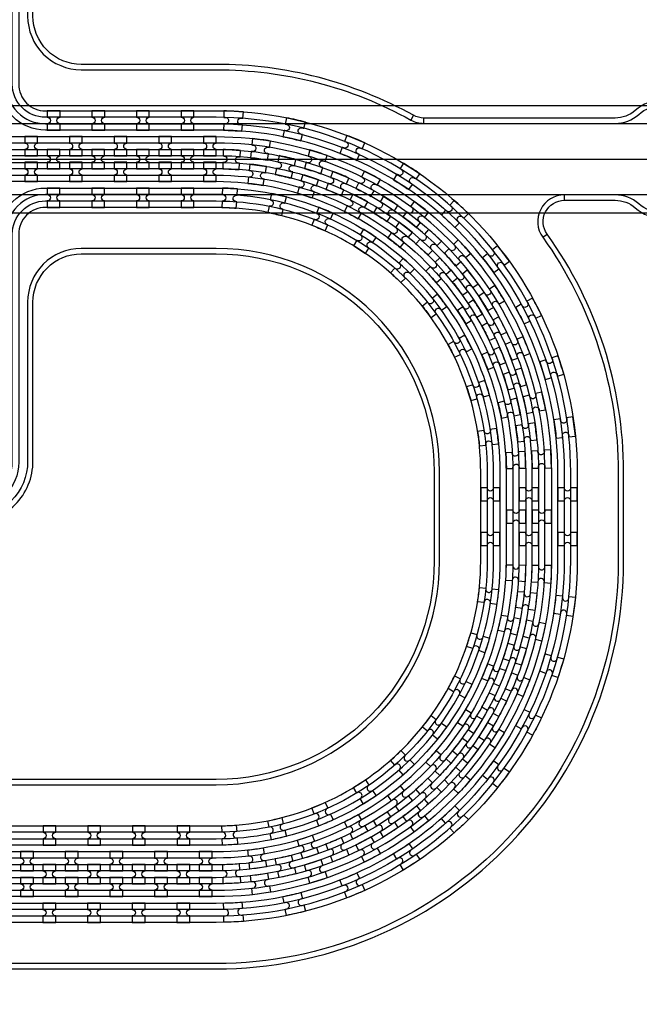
# Model space of a CAD drawing. Extents: x -63500 to 63500, y -63500 to 63500.
# Tile 124 of 256: x -8357 to -4888, y 402 to 5910. Entities that reach past the tile are written whole.
import ezdxf

# ---------------------------------------------------------------- set-up
doc = ezdxf.new("R2010")
doc.units = 13
doc.header["$MEASUREMENT"] = 0
for name, color, linetype in [('1_Metal', 2, 'Continuous'), ('2_Electrodes', 5, 'Continuous'), ('3_Outline', 4, 'Continuous')]:
    doc.layers.add(name, color=color, linetype=linetype)

# ---------------------------------------------------------------- blocks, each defined once
blk = doc.blocks.new('*U127')
at = {"layer": '1_Metal'}
for points in [[(137.3, 193.7, -1), (140.1, 229.6, 0.000475), (142.9, 229.4), (145.6, 265.3, -0.013499), (66.1, 273.3), (61.5, 237.6, 0.000627), (65.3, 237.1, -1), (60.8, 201.4, -0.000627), (56.9, 201.9), (52.3, 166.2, 0.013498), (137.6, 157.5), (140.3, 193.5, -0.000475)], [(-23, 31.6), (-17.3, 67.2, -0.000725), (-22.1, 68, -1), (-16.2, 103.5, 0.000725), (-11.5, 102.7), (-5.7, 138.2, -0.013497), (-91.8, 154.6), (-99.5, 119.4, 0.000878), (-93.8, 118.2, -1), (-101.4, 83, -0.000877), (-107.2, 84.3), (-114.9, 49.1, 0.013496)], [(38.6, 59.1), (34, 23.4, 0.000987), (40.8, 22.5, -1), (36.4, -13.2, -0.000987), (29.4, -12.4), (24.9, -48.1, 0.013495), (121.7, -57.8), (124.4, -21.9, -0.000835), (118.5, -21.5, -1), (121.3, 14.4, 0.000835), (127, 14), (129.7, 49.9, -0.013497), (38.6, 59.1)], [(-122.5, 13.9), (-130.2, -21.2, 0.001088), (-122.5, -22.9, -1), (-130.1, -58.1, -0.001088), (-137.9, -56.4), (-145.6, -91.6, 0.013495), (-46.1, -110.5), (-40.3, -75, -0.000936), (-47.1, -73.9, -1), (-41.2, -38.3, 0.000936), (-34.6, -39.4), (-28.8, -3.9, -0.013496)], [(16.3, -192.1, -1), (11.9, -227.9, -0.001268), (1.9, -226.6), (-2.6, -262.3, 0.013494), (105.8, -273.3), (108.5, -237.4, -0.001116), (99.6, -236.7, -1), (102.5, -200.8, 0.001116), (111.1, -201.5), (113.8, -165.6, -0.013495), (11.1, -155.2), (6.5, -190.9, 0.001268)]]:
    blk.add_lwpolyline(points, format="xyb", close=True, dxfattribs=at)
blk = doc.blocks.new('*U121')
at = {"layer": '1_Metal', "color": 0, "linetype": 'ByBlock', "lineweight": -2, "transparency": 16777216}
for p, rotation in [((-415.8, 1200.9), 80.00000000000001), ((-537.3, 919.2), 70.00000000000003), ((-705.7, 662.9), 59.99999999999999), ((-916.2, 439.7), 50), ((-1162.2, 256.5), 40), ((-1436.2, 118.7), 30.00000000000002), ((-1730.1, 30.7), 19.99999999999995), ((-2034.7, -5), 9.999999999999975)]:
    blk.add_blockref('*U127', p, dxfattribs=dict(at, rotation=rotation))
blk.add_blockref('*U127', (-2340.9, 12.7), dxfattribs=at)
blk = doc.blocks.new('*U123')
at = {"layer": '1_Metal'}
for points in [[(137.3, 193.7, -1), (140.1, 229.6, 0.000475), (142.9, 229.4), (145.6, 265.3, -0.013499), (66.1, 273.3), (61.5, 237.6, 0.000627), (65.3, 237.1, -1), (60.8, 201.4, -0.000627), (56.9, 201.9), (52.3, 166.2, 0.013498), (137.6, 157.5), (140.3, 193.5, -0.000475)], [(-23, 31.6), (-17.3, 67.2, -0.000725), (-22.1, 68, -1), (-16.2, 103.5, 0.000725), (-11.5, 102.7), (-5.7, 138.2, -0.013497), (-91.8, 154.6), (-99.5, 119.4, 0.000878), (-93.8, 118.2, -1), (-101.4, 83, -0.000877), (-107.2, 84.3), (-114.9, 49.1, 0.013496)], [(38.6, 59.1), (34, 23.4, 0.000987), (40.8, 22.5, -1), (36.4, -13.2, -0.000987), (29.4, -12.4), (24.9, -48.1, 0.013495), (121.7, -57.8), (124.4, -21.9, -0.000835), (118.5, -21.5, -1), (121.3, 14.4, 0.000835), (127, 14), (129.7, 49.9, -0.013497), (38.6, 59.1)], [(-122.5, 13.9), (-130.2, -21.2, 0.001088), (-122.5, -22.9, -1), (-130.1, -58.1, -0.001088), (-137.9, -56.4), (-145.6, -91.6, 0.013495), (-46.1, -110.5), (-40.3, -75, -0.000936), (-47.1, -73.9, -1), (-41.2, -38.3, 0.000936), (-34.6, -39.4), (-28.8, -3.9, -0.013496)], [(16.3, -192.1, -1), (11.9, -227.9, -0.001268), (1.9, -226.6), (-2.6, -262.3, 0.013494), (105.8, -273.3), (108.5, -237.4, -0.001116), (99.6, -236.7, -1), (102.5, -200.8, 0.001116), (111.1, -201.5), (113.8, -165.6, -0.013495), (11.1, -155.2), (6.5, -190.9, 0.001268)]]:
    blk.add_lwpolyline(points, format="xyb", close=True, dxfattribs=at)
blk = doc.blocks.new('*U124')
at = {"layer": '1_Metal', "color": 0, "linetype": 'ByBlock', "lineweight": -2, "transparency": 16777216}
for p, rotation in [((-415.8, 1200.9), 80.00000000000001), ((-537.3, 919.2), 70.00000000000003), ((-705.7, 662.9), 59.99999999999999), ((-916.2, 439.7), 50), ((-1162.2, 256.5), 40), ((-1436.2, 118.7), 30.00000000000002), ((-1730.1, 30.7), 19.99999999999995), ((-2034.7, -5), 9.999999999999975)]:
    blk.add_blockref('*U123', p, dxfattribs=dict(at, rotation=rotation))
blk.add_blockref('*U123', (-2340.9, 12.7), dxfattribs=at)
blk = doc.blocks.new('*U125')
at = {"layer": '1_Metal'}
for points in [[(-270, 36), (-270, -36), (-234, -36, -0.414214), (-216, -18), (-216, -18, -0.414214), (-198, -36), (-162, -36), (-162, 36), (-198, 36, -0.414214), (-216, 18), (-216, 18, -0.414214), (-234, 36)], [(54, -35.9), (54, 36.1), (18, 36.1, -0.414214), (0, 18.1), (0, 18.1, -0.414214), (-18, 36.1), (-54, 36.1), (-54, -35.9), (-18, -35.9, -0.414214), (0, -17.9), (0, -17.9, -0.414214), (18, -35.9), (54, -35.9)], [(162, 35.9), (162, -36.1), (198, -36.1, -0.414214), (216, -18.1), (216, -18.1, -0.414214), (234, -36.1), (270, -36.1), (270, 35.9), (234, 35.9, -0.414214), (216, 17.9), (216, 17.9, -0.414214), (198, 35.9)]]:
    blk.add_lwpolyline(points, format="xyb", close=True, dxfattribs=at)
blk = doc.blocks.new('*U126')
at = {"layer": '1_Metal', "color": 0, "linetype": 'ByBlock', "lineweight": -2, "transparency": 16777216}
for p in [(0, 250), (0, 0)]:
    blk.add_blockref('*U125', p, dxfattribs=at)

msp = doc.modelspace()

# ---------------------------------------------------------------- linework, layer by layer
for p, q in [((-10651.5, 5430), (-3100.9, 5430)), ((-10651.5, 5330), (-2629.9, 5330)), ((-13786, 5130), (-5621.8, 5130)), ((-5841.8, 5130), (-2841.8, 5130)), ((-2629.9, 4930), (-10651.5, 4930)), ((-10651.5, 4830), (-3100.9, 4830))]:
    msp.add_line(p, q)
for radius in [50000, 47500, 45000]:
    msp.add_circle((0, 0), radius)
at = {"layer": '1_Metal'}
for points in [[(-50000, 0, -1), (50000, 0), (51000, 0, 1), (-51000, 0)], [(-8202.8, 5292.1), (-8130.8, 5292.1), (-8130.8, 5328.1, -0.414214), (-8148.8, 5346.1), (-8148.8, 5346.1, -0.414214), (-8130.8, 5364.1), (-8130.8, 5400.1), (-8202.8, 5400.1), (-8202.8, 5364.1, -0.414214), (-8184.8, 5346.1), (-8184.8, 5346.1, -0.414214), (-8202.8, 5328.1)], [(-7952.8, 5292.1), (-7880.8, 5292.1), (-7880.8, 5328.1, -0.414214), (-7898.8, 5346.1), (-7898.8, 5346.1, -0.414214), (-7880.8, 5364.1), (-7880.8, 5400.1), (-7952.8, 5400.1), (-7952.8, 5364.1, -0.414214), (-7934.8, 5346.1), (-7934.8, 5346.1, -0.414214), (-7952.8, 5328.1)], [(-7702.8, 5292.1), (-7630.8, 5292.1), (-7630.8, 5328.1, -0.414214), (-7648.8, 5346.1), (-7648.8, 5346.1, -0.414214), (-7630.8, 5364.1), (-7630.8, 5400.1), (-7702.8, 5400.1), (-7702.8, 5364.1, -0.414214), (-7684.8, 5346.1), (-7684.8, 5346.1, -0.414214), (-7702.8, 5328.1)], [(-7452.8, 5292.1), (-7380.8, 5292.1), (-7380.8, 5328.1, -0.414214), (-7398.8, 5346.1), (-7398.8, 5346.1, -0.414214), (-7380.8, 5364.1), (-7380.8, 5400.1), (-7452.8, 5400.1), (-7452.8, 5364.1, -0.414214), (-7434.8, 5346.1), (-7434.8, 5346.1, -0.414214), (-7452.8, 5328.1)], [(-34797.9, 1040), (-7256, 1040, 0.414214), (-5416, 2880), (-5416, 3380, 0.414214), (-7256, 5220), (-8488, 5220, 0.414214), (-8506, 5202), (-8506, 5202), (-8536.6, 5202), (-8536.6, 5272.2), (-8506.6, 5272.2, 0.384752), (-8488.7, 5256), (-7256, 5256, -0.414214), (-5380, 3380), (-5380, 2880, -0.414214), (-7256, 1004), (-34797.9, 1004)], [(-8256, 5148.1), (-8256, 5184.1, -0.414214), (-8274, 5202.1), (-8274, 5202.1, -0.414214), (-8256, 5220.1), (-8256, 5256.1), (-8328, 5256.1), (-8328, 5220.1, -0.414214), (-8310, 5202.1), (-8310, 5202.1, -0.414214), (-8328, 5184.1), (-8328, 5148.1)], [(-8006, 5148.1), (-8006, 5184.1, -0.414214), (-8024, 5202.1), (-8024, 5202.1, -0.414214), (-8006, 5220.1), (-8006, 5256.1), (-8078, 5256.1), (-8078, 5220.1, -0.414214), (-8060, 5202.1), (-8060, 5202.1, -0.414214), (-8078, 5184.1), (-8078, 5148.1)], [(-7756, 5148.1), (-7756, 5184.1, -0.414214), (-7774, 5202.1), (-7774, 5202.1, -0.414214), (-7756, 5220.1), (-7756, 5256.1), (-7828, 5256.1), (-7828, 5220.1, -0.414214), (-7810, 5202.1), (-7810, 5202.1, -0.414214), (-7828, 5184.1), (-7828, 5148.1)], [(-7506, 5148.1), (-7506, 5184.1, -0.414214), (-7524, 5202.1), (-7524, 5202.1, -0.414214), (-7506, 5220.1), (-7506, 5256.1), (-7578, 5256.1), (-7578, 5220.1, -0.414214), (-7560, 5202.1), (-7560, 5202.1, -0.414214), (-7578, 5184.1), (-7578, 5148.1)], [(-7256, 5148.1), (-7256, 5184.1, -0.414214), (-7274, 5202.1), (-7274, 5202.1, -0.414214), (-7256, 5220.1), (-7256, 5256.1), (-7328, 5256.1), (-7328, 5220.1, -0.414214), (-7310, 5202.1), (-7310, 5202.1, -0.414214), (-7328, 5184.1), (-7328, 5148.1)], [(-34797.9, 1112), (-7256, 1112, 0.414214), (-5488, 2880), (-5488, 3380, 0.414214), (-7256, 5148), (-8488, 5148, 0.414214), (-8506, 5130), (-8506, 5130), (-8536.6, 5130), (-8536.6, 5202), (-8506, 5202, 0.414214), (-8488, 5184), (-7256, 5184, -0.414214), (-5452, 3380), (-5452, 2880, -0.414214), (-7256, 1076), (-34797.9, 1076)], [(-8131, 5184.1), (-8203, 5184.1), (-8203, 5148.1, -0.414214), (-8185, 5130.1), (-8185, 5130.1, -0.414214), (-8203, 5112.1), (-8203, 5076.1), (-8131, 5076.1), (-8131, 5112.1, -0.414214), (-8149, 5130.1), (-8149, 5130.1, -0.414214), (-8131, 5148.1), (-8131, 5184.1)], [(-7881, 5184.1), (-7953, 5184.1), (-7953, 5148.1, -0.414214), (-7935, 5130.1), (-7935, 5130.1, -0.414214), (-7953, 5112.1), (-7953, 5076.1), (-7881, 5076.1), (-7881, 5112.1, -0.414214), (-7899, 5130.1), (-7899, 5130.1, -0.414214), (-7881, 5148.1), (-7881, 5184.1)], [(-7631, 5184.1), (-7703, 5184.1), (-7703, 5148.1, -0.414214), (-7685, 5130.1), (-7685, 5130.1, -0.414214), (-7703, 5112.1), (-7703, 5076.1), (-7631, 5076.1), (-7631, 5112.1, -0.414214), (-7649, 5130.1), (-7649, 5130.1, -0.414214), (-7631, 5148.1), (-7631, 5184.1)], [(-7381, 5184.1), (-7453, 5184.1), (-7453, 5148.1, -0.414214), (-7435, 5130.1), (-7435, 5130.1, -0.414214), (-7453, 5112.1), (-7453, 5076.1), (-7381, 5076.1), (-7381, 5112.1, -0.414214), (-7399, 5130.1), (-7399, 5130.1, -0.414214), (-7381, 5148.1), (-7381, 5184.1)], [(-34797.9, 1184), (-7256, 1184, 0.414214), (-5560, 2880), (-5560, 3380, 0.414214), (-7256, 5076), (-8488, 5076, 0.414214), (-8506, 5058), (-8506, 5058), (-8536.6, 5058), (-8536.6, 5130), (-8506, 5130, 0.414214), (-8488, 5112), (-7256, 5112, -0.414214), (-5524, 3380), (-5524, 2880, -0.414214), (-7256, 1148), (-34797.9, 1148)], [(-8256, 5112.1), (-8328, 5112.1), (-8328, 5076.1, -0.414214), (-8310, 5058.1), (-8310, 5058.1, -0.414214), (-8328, 5040.1), (-8328, 5004.1), (-8256, 5004.1), (-8256, 5040.1, -0.414214), (-8274, 5058.1), (-8274, 5058.1, -0.414214), (-8256, 5076.1), (-8256, 5112.1)], [(-8006, 5112.1), (-8078, 5112.1), (-8078, 5076.1, -0.414214), (-8060, 5058.1), (-8060, 5058.1, -0.414214), (-8078, 5040.1), (-8078, 5004.1), (-8006, 5004.1), (-8006, 5040.1, -0.414214), (-8024, 5058.1), (-8024, 5058.1, -0.414214), (-8006, 5076.1), (-8006, 5112.1)], [(-7756, 5112.1), (-7828, 5112.1), (-7828, 5076.1, -0.414214), (-7810, 5058.1), (-7810, 5058.1, -0.414214), (-7828, 5040.1), (-7828, 5004.1), (-7756, 5004.1), (-7756, 5040.1, -0.414214), (-7774, 5058.1), (-7774, 5058.1, -0.414214), (-7756, 5076.1), (-7756, 5112.1)], [(-7506, 5112.1), (-7578, 5112.1), (-7578, 5076.1, -0.414214), (-7560, 5058.1), (-7560, 5058.1, -0.414214), (-7578, 5040.1), (-7578, 5004.1), (-7506, 5004.1), (-7506, 5040.1, -0.414214), (-7524, 5058.1), (-7524, 5058.1, -0.414214), (-7506, 5076.1), (-7506, 5112.1)], [(-7256, 5112.1), (-7328, 5112.1), (-7328, 5076.1, -0.414214), (-7310, 5058.1), (-7310, 5058.1, -0.414214), (-7328, 5040.1), (-7328, 5004.1), (-7256, 5004.1), (-7256, 5040.1, -0.414214), (-7274, 5058.1), (-7274, 5058.1, -0.414214), (-7256, 5076.1), (-7256, 5112.1)], [(-34797.9, 1256), (-7256, 1256, 0.414214), (-5632, 2880), (-5632, 3380, 0.414214), (-7256, 5004), (-8488.7, 5004, 0.384752), (-8506.6, 4987.9), (-8536.6, 4987.9), (-8536.6, 5058), (-8506, 5058, 0.414214), (-8488, 5040), (-7256, 5040, -0.414214), (-5596, 3380), (-5596, 2880, -0.414214), (-7256, 1220), (-34797.9, 1220)], [(-8202.9, 4860.1), (-8130.9, 4860.1), (-8130.9, 4896.1, -0.414214), (-8148.9, 4914.1), (-8148.9, 4914.1, -0.414214), (-8130.9, 4932.1), (-8130.9, 4968.1), (-8202.9, 4968.1), (-8202.9, 4932.1, -0.414214), (-8184.9, 4914.1), (-8184.9, 4914.1, -0.414214), (-8202.9, 4896.1)], [(-7952.9, 4860.1), (-7880.9, 4860.1), (-7880.9, 4896.1, -0.414214), (-7898.9, 4914.1), (-7898.9, 4914.1, -0.414214), (-7880.9, 4932.1), (-7880.9, 4968.1), (-7952.9, 4968.1), (-7952.9, 4932.1, -0.414214), (-7934.9, 4914.1), (-7934.9, 4914.1, -0.414214), (-7952.9, 4896.1)], [(-7702.9, 4860.1), (-7630.9, 4860.1), (-7630.9, 4896.1, -0.414214), (-7648.9, 4914.1), (-7648.9, 4914.1, -0.414214), (-7630.9, 4932.1), (-7630.9, 4968.1), (-7702.9, 4968.1), (-7702.9, 4932.1, -0.414214), (-7684.9, 4914.1), (-7684.9, 4914.1, -0.414214), (-7702.9, 4896.1)], [(-7452.9, 4860.1), (-7380.9, 4860.1), (-7380.9, 4896.1, -0.414214), (-7398.9, 4914.1), (-7398.9, 4914.1, -0.414214), (-7380.9, 4932.1), (-7380.9, 4968.1), (-7452.9, 4968.1), (-7452.9, 4932.1, -0.414214), (-7434.9, 4914.1), (-7434.9, 4914.1, -0.414214), (-7452.9, 4896.1)], [(-5524, 3166), (-5560, 3166, -0.414214), (-5578, 3148), (-5578, 3148, -0.414214), (-5596, 3166), (-5632, 3166), (-5632, 3094), (-5596, 3094, -0.414214), (-5578, 3112), (-5578, 3112, -0.414214), (-5560, 3094), (-5524, 3094)], [(-5488, 3166), (-5488, 3094), (-5452, 3094, -0.414214), (-5434, 3112), (-5434, 3112, -0.414214), (-5416, 3094), (-5380, 3094), (-5380, 3166), (-5416, 3166, -0.414214), (-5434, 3148), (-5434, 3148, -0.414214), (-5452, 3166), (-5488, 3166)], [(-8225.9, 1292.1), (-8153.9, 1292.1), (-8153.9, 1328.1, -0.414214), (-8171.9, 1346.1), (-8171.9, 1346.1, -0.414214), (-8153.9, 1364.1), (-8153.9, 1400.1), (-8225.9, 1400.1), (-8225.9, 1364.1, -0.414214), (-8207.9, 1346.1), (-8207.9, 1346.1, -0.414214), (-8225.9, 1328.1)], [(-7975.9, 1292.1), (-7903.9, 1292.1), (-7903.9, 1328.1, -0.414214), (-7921.9, 1346.1), (-7921.9, 1346.1, -0.414214), (-7903.9, 1364.1), (-7903.9, 1400.1), (-7975.9, 1400.1), (-7975.9, 1364.1, -0.414214), (-7957.9, 1346.1), (-7957.9, 1346.1, -0.414214), (-7975.9, 1328.1)], [(-7725.9, 1292.1), (-7653.9, 1292.1), (-7653.9, 1328.1, -0.414214), (-7671.9, 1346.1), (-7671.9, 1346.1, -0.414214), (-7653.9, 1364.1), (-7653.9, 1400.1), (-7725.9, 1400.1), (-7725.9, 1364.1, -0.414214), (-7707.9, 1346.1), (-7707.9, 1346.1, -0.414214), (-7725.9, 1328.1)], [(-7475.9, 1292.1), (-7403.9, 1292.1), (-7403.9, 1328.1, -0.414214), (-7421.9, 1346.1), (-7421.9, 1346.1, -0.414214), (-7403.9, 1364.1), (-7403.9, 1400.1), (-7475.9, 1400.1), (-7475.9, 1364.1, -0.414214), (-7457.9, 1346.1), (-7457.9, 1346.1, -0.414214), (-7475.9, 1328.1)], [(-8279.1, 1148.1), (-8279.1, 1184.1, -0.414214), (-8297.1, 1202.1), (-8297.1, 1202.1, -0.414214), (-8279.1, 1220.1), (-8279.1, 1256.1), (-8351.1, 1256.1), (-8351.1, 1220.1, -0.414214), (-8333.1, 1202.1), (-8333.1, 1202.1, -0.414214), (-8351.1, 1184.1), (-8351.1, 1148.1)], [(-8029.1, 1148.1), (-8029.1, 1184.1, -0.414214), (-8047.1, 1202.1), (-8047.1, 1202.1, -0.414214), (-8029.1, 1220.1), (-8029.1, 1256.1), (-8101.1, 1256.1), (-8101.1, 1220.1, -0.414214), (-8083.1, 1202.1), (-8083.1, 1202.1, -0.414214), (-8101.1, 1184.1), (-8101.1, 1148.1)], [(-7779.1, 1148.1), (-7779.1, 1184.1, -0.414214), (-7797.1, 1202.1), (-7797.1, 1202.1, -0.414214), (-7779.1, 1220.1), (-7779.1, 1256.1), (-7851.1, 1256.1), (-7851.1, 1220.1, -0.414214), (-7833.1, 1202.1), (-7833.1, 1202.1, -0.414214), (-7851.1, 1184.1), (-7851.1, 1148.1)], [(-7529.1, 1148.1), (-7529.1, 1184.1, -0.414214), (-7547.1, 1202.1), (-7547.1, 1202.1, -0.414214), (-7529.1, 1220.1), (-7529.1, 1256.1), (-7601.1, 1256.1), (-7601.1, 1220.1, -0.414214), (-7583.1, 1202.1), (-7583.1, 1202.1, -0.414214), (-7601.1, 1184.1), (-7601.1, 1148.1)], [(-7279.1, 1148.1), (-7279.1, 1184.1, -0.414214), (-7297.1, 1202.1), (-7297.1, 1202.1, -0.414214), (-7279.1, 1220.1), (-7279.1, 1256.1), (-7351.1, 1256.1), (-7351.1, 1220.1, -0.414214), (-7333.1, 1202.1), (-7333.1, 1202.1, -0.414214), (-7351.1, 1184.1), (-7351.1, 1148.1)], [(-8154.1, 1184.1), (-8226.1, 1184.1), (-8226.1, 1148.1, -0.414214), (-8208.1, 1130.1), (-8208.1, 1130.1, -0.414214), (-8226.1, 1112.1), (-8226.1, 1076.1), (-8154.1, 1076.1), (-8154.1, 1112.1, -0.414214), (-8172.1, 1130.1), (-8172.1, 1130.1, -0.414214), (-8154.1, 1148.1), (-8154.1, 1184.1)], [(-7904.1, 1184.1), (-7976.1, 1184.1), (-7976.1, 1148.1, -0.414214), (-7958.1, 1130.1), (-7958.1, 1130.1, -0.414214), (-7976.1, 1112.1), (-7976.1, 1076.1), (-7904.1, 1076.1), (-7904.1, 1112.1, -0.414214), (-7922.1, 1130.1), (-7922.1, 1130.1, -0.414214), (-7904.1, 1148.1), (-7904.1, 1184.1)], [(-7654.1, 1184.1), (-7726.1, 1184.1), (-7726.1, 1148.1, -0.414214), (-7708.1, 1130.1), (-7708.1, 1130.1, -0.414214), (-7726.1, 1112.1), (-7726.1, 1076.1), (-7654.1, 1076.1), (-7654.1, 1112.1, -0.414214), (-7672.1, 1130.1), (-7672.1, 1130.1, -0.414214), (-7654.1, 1148.1), (-7654.1, 1184.1)], [(-7404.1, 1184.1), (-7476.1, 1184.1), (-7476.1, 1148.1, -0.414214), (-7458.1, 1130.1), (-7458.1, 1130.1, -0.414214), (-7476.1, 1112.1), (-7476.1, 1076.1), (-7404.1, 1076.1), (-7404.1, 1112.1, -0.414214), (-7422.1, 1130.1), (-7422.1, 1130.1, -0.414214), (-7404.1, 1148.1), (-7404.1, 1184.1)], [(-8279.1, 1112.1), (-8351.1, 1112.1), (-8351.1, 1076.1, -0.414214), (-8333.1, 1058.1), (-8333.1, 1058.1, -0.414214), (-8351.1, 1040.1), (-8351.1, 1004.1), (-8279.1, 1004.1), (-8279.1, 1040.1, -0.414214), (-8297.1, 1058.1), (-8297.1, 1058.1, -0.414214), (-8279.1, 1076.1), (-8279.1, 1112.1)], [(-8029.1, 1112.1), (-8101.1, 1112.1), (-8101.1, 1076.1, -0.414214), (-8083.1, 1058.1), (-8083.1, 1058.1, -0.414214), (-8101.1, 1040.1), (-8101.1, 1004.1), (-8029.1, 1004.1), (-8029.1, 1040.1, -0.414214), (-8047.1, 1058.1), (-8047.1, 1058.1, -0.414214), (-8029.1, 1076.1), (-8029.1, 1112.1)], [(-7779.1, 1112.1), (-7851.1, 1112.1), (-7851.1, 1076.1, -0.414214), (-7833.1, 1058.1), (-7833.1, 1058.1, -0.414214), (-7851.1, 1040.1), (-7851.1, 1004.1), (-7779.1, 1004.1), (-7779.1, 1040.1, -0.414214), (-7797.1, 1058.1), (-7797.1, 1058.1, -0.414214), (-7779.1, 1076.1), (-7779.1, 1112.1)], [(-7529.1, 1112.1), (-7601.1, 1112.1), (-7601.1, 1076.1, -0.414214), (-7583.1, 1058.1), (-7583.1, 1058.1, -0.414214), (-7601.1, 1040.1), (-7601.1, 1004.1), (-7529.1, 1004.1), (-7529.1, 1040.1, -0.414214), (-7547.1, 1058.1), (-7547.1, 1058.1, -0.414214), (-7529.1, 1076.1), (-7529.1, 1112.1)], [(-7279.1, 1112.1), (-7351.1, 1112.1), (-7351.1, 1076.1, -0.414214), (-7333.1, 1058.1), (-7333.1, 1058.1, -0.414214), (-7351.1, 1040.1), (-7351.1, 1004.1), (-7279.1, 1004.1), (-7279.1, 1040.1, -0.414214), (-7297.1, 1058.1), (-7297.1, 1058.1, -0.414214), (-7279.1, 1076.1), (-7279.1, 1112.1)], [(-8226, 860.1), (-8154, 860.1), (-8154, 896.1, -0.414214), (-8172, 914.1), (-8172, 914.1, -0.414214), (-8154, 932.1), (-8154, 968.1), (-8226, 968.1), (-8226, 932.1, -0.414214), (-8208, 914.1), (-8208, 914.1, -0.414214), (-8226, 896.1)], [(-7976, 860.1), (-7904, 860.1), (-7904, 896.1, -0.414214), (-7922, 914.1), (-7922, 914.1, -0.414214), (-7904, 932.1), (-7904, 968.1), (-7976, 968.1), (-7976, 932.1, -0.414214), (-7958, 914.1), (-7958, 914.1, -0.414214), (-7976, 896.1)], [(-7726, 860.1), (-7654, 860.1), (-7654, 896.1, -0.414214), (-7672, 914.1), (-7672, 914.1, -0.414214), (-7654, 932.1), (-7654, 968.1), (-7726, 968.1), (-7726, 932.1, -0.414214), (-7708, 914.1), (-7708, 914.1, -0.414214), (-7726, 896.1)], [(-7476, 860.1), (-7404, 860.1), (-7404, 896.1, -0.414214), (-7422, 914.1), (-7422, 914.1, -0.414214), (-7404, 932.1), (-7404, 968.1), (-7476, 968.1), (-7476, 932.1, -0.414214), (-7458, 914.1), (-7458, 914.1, -0.414214), (-7476, 896.1)]]:
    msp.add_lwpolyline(points, format="xyb", close=True, dxfattribs=at)
for points in [[(-13768.7, 5256), (-11120, 5256, 0.414214), (-10970, 5406), (-10970, 6826, -0.414214), (-10712, 7084), (-8620, 7084, -0.414214), (-8362, 6826), (-8362, 5550, 0.414214), (-8212, 5400), (-8212, 5400), (-7523.9, 5400), (-7255.9, 5400, -0.414214), (-5235.9, 3380), (-5235.9, 2880, -0.414214), (-7255.9, 860), (-34797.9, 860)], [(-34797.9, 896), (-7256, 896, 0.414214), (-5272, 2880), (-5272, 3380, 0.414214), (-7256, 5364), (-8212, 5364, -0.414214), (-8398, 5550), (-8398, 6826, 0.414214), (-8620, 7048), (-10712, 7048, 0.414214), (-10934, 6826), (-10934, 5406, -0.414214), (-11120, 5220), (-13768, 5220, 0.414214)], [(-13768, 5184), (-11120, 5184, 0.414214), (-10898, 5406), (-10898, 6826, -0.414214), (-10712, 7012), (-8620, 7012, -0.414214), (-8434, 6826), (-8434, 5550, 0.414214), (-8212, 5328), (-7256, 5328, -0.414214), (-5308, 3380), (-5308, 2880, -0.414214), (-7256, 932), (-34797.9, 932)], [(-34797.9, 968), (-7255.9, 968, 0.414214), (-5343.9, 2880), (-5343.9, 3380, 0.414214), (-7255.9, 5292), (-7523.9, 5292), (-8212, 5292), (-8212, 5292, -0.414214), (-8470, 5550), (-8470, 6820, 0.414214), (-8626, 6976), (-10706, 6976, 0.414214), (-10862, 6820), (-10862, 5406, -0.414214), (-11120, 5148), (-13768, 5148, 0.414214)], [(-13768, 5112), (-11120, 5112, -0.414214), (-10862, 4854), (-10862, 3440, 0.414214), (-10706, 3284), (-8626, 3284, 0.414214), (-8470, 3440), (-8470, 4710, -0.414214), (-8212, 4968), (-8212, 4968), (-7523.9, 4968), (-7255.9, 4968, -0.414214), (-5667.9, 3380), (-5667.9, 2880, -0.414214), (-7255.9, 1292), (-34797.9, 1292)], [(-34797.9, 1328), (-7256, 1328, 0.414214), (-5704, 2880), (-5704, 3380, 0.414214), (-7256, 4932), (-8212, 4932, 0.414214), (-8434, 4710), (-8434, 3434, -0.414214), (-8620, 3248), (-10712, 3248, -0.414214), (-10898, 3434), (-10898, 4854, 0.414214), (-11120, 5076), (-13768, 5076, 0.414214)], [(-13768, 5040), (-11120, 5040, -0.414214), (-10934, 4854), (-10934, 3434, 0.414214), (-10712, 3212), (-8620, 3212, 0.414214), (-8398, 3434), (-8398, 4710, -0.414214), (-8212, 4896), (-7256, 4896, -0.414214), (-5740, 3380), (-5740, 2880, -0.414214), (-7256, 1364), (-34797.9, 1364)], [(-34797.9, 1400), (-7255.9, 1400, 0.414214), (-5775.9, 2880), (-5775.9, 3380, 0.414214), (-7255.9, 4860), (-7523.9, 4860), (-8212, 4860), (-8212, 4860, 0.414214), (-8362, 4710), (-8362, 3434, -0.414214), (-8620, 3176), (-10712, 3176, -0.414214), (-10970, 3434), (-10970, 4854, 0.414214), (-11120, 5004), (-13768.7, 5004, 0.384752)]]:
    msp.add_lwpolyline(points, format="xyb", dxfattribs=at)
at = {"layer": '2_Electrodes'}
for points in [[(47500, 0, 1), (-47500, 0), (-51000, 0, -1), (51000, 0)], [(-16330, 6820), (-16330, 5480, -0.414214), (-16450, 5360), (-16450, 5330, 0.414214), (-16300, 5480), (-16300, 6820, -0.414214), (-15986, 7134), (-8626, 7134, -0.414214), (-8312, 6820), (-8312, 5930, 0.414214), (-8012, 5630), (-7256, 5630, -0.127017), (-6166.7, 5348.8, 0.127017), (-6094.1, 5330), (-6094.1, 5360, -0.127017), (-6152.2, 5375, 0.127017), (-7256, 5660), (-8012, 5660, -0.414214), (-8282, 5930), (-8282, 6820, 0.414214), (-8626, 7164), (-15986, 7164, 0.414214)], [(-5306.6, 4930, 0.610914), (-5428.5, 4692.5, -0.156977), (-5006, 3380), (-5006, 2880, -0.414214), (-7256, 630), (-33801.8, 630), (-33801.8, 600), (-7256, 600, 0.414214), (-4976, 2880), (-4976, 3380, 0.156977), (-5404.1, 4710, -0.610914), (-5306.6, 4900)]]:
    msp.add_lwpolyline(points, format="xyb", close=True, dxfattribs=at)
for points in [[(-4758.9, 5460, 0.182676), (-4911.1, 5402.5, -0.182676), (-5023.5, 5360), (-6094.1, 5360, -0.127017), (-6152.2, 5375), (-6166.7, 5348.8, 0.127017), (-6094.1, 5330), (-5023.5, 5330, 0.182676), (-4891.2, 5380, -0.182676), (-4758.9, 5430)], [(-4758.9, 4830, -0.182676), (-4891.2, 4880, 0.182676), (-5023.5, 4930), (-5306.6, 4930, 0.610914), (-5428.5, 4692.5), (-5404.1, 4710, -0.610914), (-5306.6, 4900), (-5023.5, 4900, -0.182676), (-4911.1, 4857.5, 0.182676), (-4758.9, 4800)], [(-33801.8, 1630), (-7256, 1630, 0.414214), (-6006, 2880), (-6006, 3380, 0.414214), (-7256, 4630), (-8012, 4630, 0.414214), (-8312, 4330), (-8312, 3440, -0.414214), (-8626, 3126), (-15986, 3126, -0.414214)], [(-15986, 3096), (-8626, 3096, 0.414214), (-8282, 3440), (-8282, 4330, -0.414214), (-8012, 4600), (-7256, 4600, -0.414214), (-6036, 3380), (-6036, 2880, -0.414214), (-7256, 1660), (-33801.8, 1660)]]:
    msp.add_lwpolyline(points, format="xyb", dxfattribs=at)
at = {"layer": '3_Outline'}
for points in [[(47500, 0, 1), (-47500, 0), (-51000, 0, -1), (51000, 0)], [(-16330, 6820), (-16330, 5480, -0.414214), (-16450, 5360), (-16450, 5330, 0.414214), (-16300, 5480), (-16300, 6820, -0.414214), (-15986, 7134), (-8626, 7134, -0.414214), (-8312, 6820), (-8312, 5930, 0.414214), (-8012, 5630), (-7256, 5630, -0.127017), (-6166.7, 5348.8, 0.127017), (-6094.1, 5330), (-6094.1, 5360, -0.127017), (-6152.2, 5375, 0.127017), (-7256, 5660), (-8012, 5660, -0.414214), (-8282, 5930), (-8282, 6820, 0.414214), (-8626, 7164), (-15986, 7164, 0.414214)], [(-5306.6, 4930, 0.610914), (-5428.5, 4692.5, -0.156977), (-5006, 3380), (-5006, 2880, -0.414214), (-7256, 630), (-33801.8, 630), (-33801.8, 600), (-7256, 600, 0.414214), (-4976, 2880), (-4976, 3380, 0.156977), (-5404.1, 4710, -0.610914), (-5306.6, 4900)]]:
    msp.add_lwpolyline(points, format="xyb", close=True, dxfattribs=at)
for points in [[(-4758.9, 5460, 0.182676), (-4911.1, 5402.5, -0.182676), (-5023.5, 5360), (-6094.1, 5360, -0.127017), (-6152.2, 5375), (-6166.7, 5348.8, 0.127017), (-6094.1, 5330), (-5023.5, 5330, 0.182676), (-4891.2, 5380, -0.182676), (-4758.9, 5430)], [(-4758.9, 4830, -0.182676), (-4891.2, 4880, 0.182676), (-5023.5, 4930), (-5306.6, 4930, 0.610914), (-5428.5, 4692.5), (-5404.1, 4710, -0.610914), (-5306.6, 4900), (-5023.5, 4900, -0.182676), (-4911.1, 4857.5, 0.182676), (-4758.9, 4800)], [(-33801.8, 1630), (-7256, 1630, 0.414214), (-6006, 2880), (-6006, 3380, 0.414214), (-7256, 4630), (-8012, 4630, 0.414214), (-8312, 4330), (-8312, 3440, -0.414214), (-8626, 3126), (-15986, 3126, -0.414214)], [(-15986, 3096), (-8626, 3096, 0.414214), (-8282, 3440), (-8282, 4330, -0.414214), (-8012, 4600), (-7256, 4600, -0.414214), (-6036, 3380), (-6036, 2880, -0.414214), (-7256, 1660), (-33801.8, 1660)]]:
    msp.add_lwpolyline(points, format="xyb", dxfattribs=at)

# ---------------------------------------------------------------- block references
at = {"layer": '1_Metal'}
for name, p, rotation in [('*U121', (-6016.3, 5807.5), 103), ('*U126', (-5506, 3255.1), 180)]:
    msp.add_blockref(name, p, dxfattribs=dict(at, rotation=rotation))
at = {"layer": '1_Metal', "xscale": -1, "rotation": 76.99999999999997}
msp.add_blockref('*U124', (-6016.3, 452.6), dxfattribs=at)

doc.saveas('drawing.dxf')
